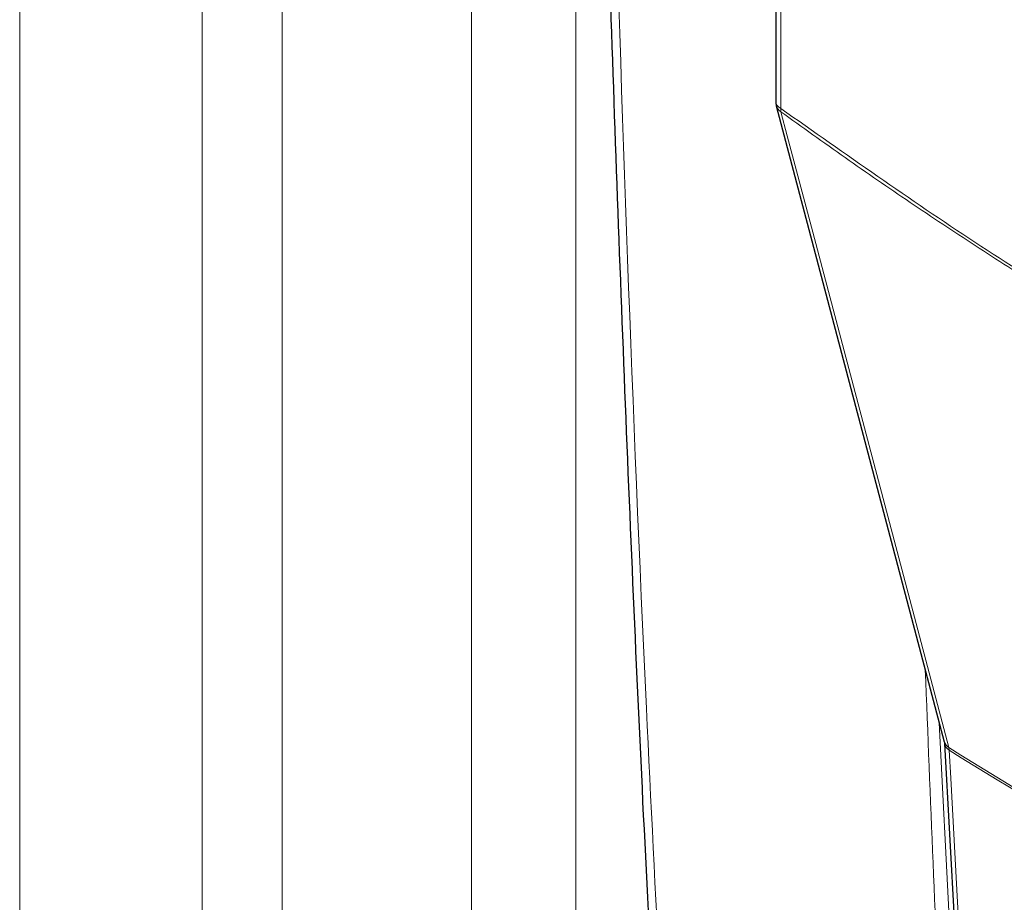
# Paper-space layout 'Blatt2' of a CAD drawing. Header units: millimetres. Extents: x 5 to 418, y 2 to 292.
# Tile 18 of 104: x 112.5 to 121.79, y 166.72 to 175.04. Entities that reach past the tile are written whole.
import ezdxf

# ---------------------------------------------------------------- set-up
doc = ezdxf.new("R2010")
doc.units = ezdxf.units.MM

psp = doc.layouts.new('Blatt2')

# ---------------------------------------------------------------- linework, layer by layer
at = {"color": 7, "linetype": 'Continuous', "lineweight": 18}
for p, q in [((114.9771, 153.0491), (114.9771, 193.6915)), ((112.5004, 152.6384), (112.5004, 193.3678)), ((114.2207, 193.3418), (114.2207, 152.6124)), ((116.7622, 192.6768), (116.7622, 152.9827)), ((117.7485, 163.8136), (117.7485, 181.5132)), ((119.6824, 176.4789), (119.6824, 174.2028)), ((121.1772, 168.4102), (121.4756, 162.5073)), ((121.2714, 168.1502), (121.2679, 168.1746))]:
    psp.add_line(p, q, dxfattribs=at)
at = {"color": 7, "linetype": 'Continuous', "lineweight": 25}
for p, q in [((119.6336, 176.5469), (119.6336, 174.2708)), ((119.6392, 174.2283), (121.2246, 168.2306)), ((121.2267, 168.215), (121.5404, 162.5008))]:
    psp.add_line(p, q, dxfattribs=at)
at = {"color": 7, "linetype": 'Continuous', "lineweight": 18, "flags": 128}
for points in [[(119.6826, 174.1722), (119.7426, 173.9452), (119.9826, 173.0371), (120.9426, 169.405), (121.2679, 168.1746)], [(121.2714, 168.1502), (121.2858, 167.8871), (121.3436, 166.8351), (121.5851, 162.436)]]:
    psp.add_lwpolyline(points, dxfattribs=at)
at = {"color": 7, "linetype": 'Continuous', "lineweight": 25}
psp.add_arc((119.8002, 174.2708), 0.1667, 180, 194.80635, dxfattribs=at)
at = {"color": 7, "linetype": 'Continuous', "lineweight": 18}
for centre, radius, start, end in [((119.7156, 174.2781), 0.0823, 185.07867, 246.24147), ((119.73, 174.2538), 0.0944, 195.71338, 239.84772), ((119.7946, 174.188), 0.1131, 172.52459, 188.06836), ((121.3153, 168.2561), 0.0943, 195.63413, 239.7966), ((121.3102, 168.2247), 0.084, 186.06194, 242.49635), ((194.5838, 286.659), 139.3333, 238.251564, 241.753812), ((194.585, 286.63), 139.3283, 238.251374, 241.754002)]:
    psp.add_arc(centre, radius, start, end, dxfattribs=at)
at = {"color": 7, "linetype": 'Continuous', "lineweight": 25}
for points, knots in [([(117.9491, 179.8505), (117.9559, 179.5108), (117.9908, 177.7713), (118.0885, 174.6544), (118.2449, 170.5018), (118.4168, 166.7598), (118.551, 164.4126), (118.607, 163.4318)], [0, 0, 0, 0, 0.0612246, 0.3135931, 0.5660969, 0.8186987, 1, 1, 1, 1]), ([(121.2245, 168.2295), (121.2252, 168.227), (121.2262, 168.2232), (121.2267, 168.2142), (121.2268, 168.2111)], [0, 0, 0, 0, 0.667156, 1, 1, 1, 1])]:
    psp.add_open_spline(points, degree=3, knots=knots, dxfattribs=at)
at = {"color": 7, "linetype": 'Continuous', "lineweight": 18}
for points, knots in [([(118.029, 179.7198), (118.0332, 179.541), (118.0539, 178.6474), (118.1526, 174.9019), (118.3451, 169.5914), (118.5911, 165.046), (118.6855, 163.301)], [0, 0, 0, 0, 0.032288, 0.161438, 0.678067, 1, 1, 1, 1]), ([(119.6824, 174.2028), (120.2917, 173.7733), (121.5129, 172.9127), (123.3483, 171.7952), (125.1795, 170.798), (126.3876, 170.2547), (126.9929, 169.9825)], [0, 0, 0, 0, 0.250822, 0.502682, 0.750834, 1, 1, 1, 1]), ([(127.0009, 169.9474), (126.6997, 170.0797), (126.0969, 170.3446), (125.1879, 170.7862), (124.2757, 171.2608), (123.4611, 171.7154), (122.746, 172.1365), (122.1309, 172.5142), (121.516, 172.9071), (120.9015, 173.3153), (120.29, 173.7356), (119.8842, 174.0272), (119.6826, 174.1722)], [0, 0, 0, 0, 0.1240156, 0.248154, 0.3726687, 0.4973114, 0.5811585, 0.6650056, 0.7488917, 0.8328946, 0.9169361, 1, 1, 1, 1]), ([(121.357, 162.5047), (121.3544, 162.5485), (121.3415, 162.7676), (121.2881, 163.6886), (121.1691, 165.7691), (121.093, 167.6945), (121.045, 168.9103)], [0, 0, 0, 0, 0.020653, 0.103267, 0.433722, 1, 1, 1, 1])]:
    psp.add_open_spline(points, degree=3, knots=knots, dxfattribs=at)

doc.saveas('drawing.dxf')
